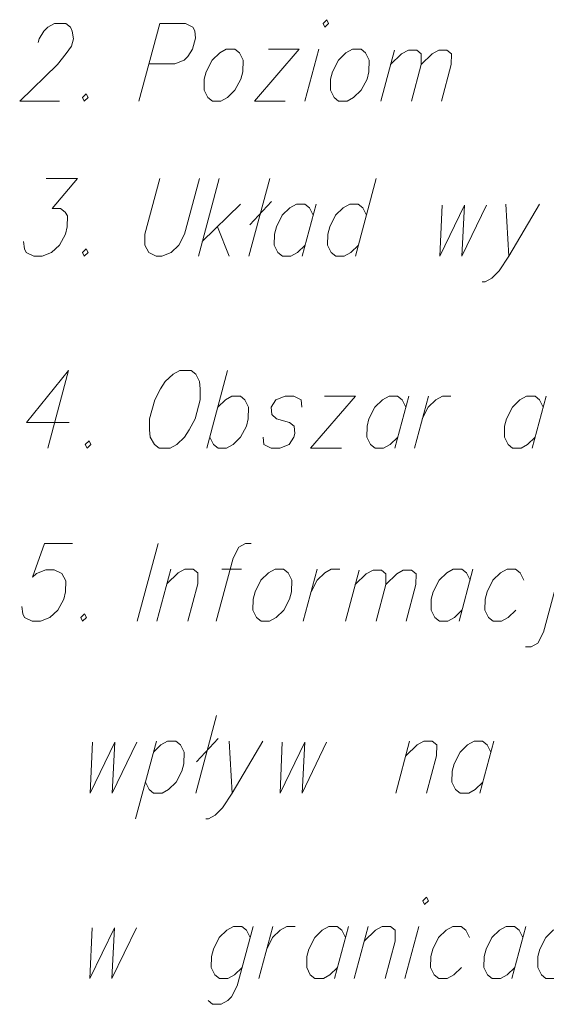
# Model space of a CAD drawing. Header units: metres. Extents: x 5555129 to 5556676, y 5635595 to 5636517.
# Tile 110 of 256: x 5555353 to 5555358, y 5636498 to 5636507. Entities that reach past the tile are written whole.
import ezdxf

# ---------------------------------------------------------------- set-up
doc = ezdxf.new("R2010")
doc.units = ezdxf.units.M
doc.header["$MEASUREMENT"] = 0
doc.layers.add('#RAMKA', color=7, linetype='Continuous', lineweight=18)

# ---------------------------------------------------------------- blocks, each defined once
blk = doc.blocks.new('*U898')
at = {"layer": '#RAMKA', "color": 7, "linetype": 'ByBlock', "lineweight": 18}
blk.add_line((5555354.4615, 5636501.9362), (5555354.338, 5636501.4751), dxfattribs=at)
at = {"layer": '#RAMKA', "color": 7, "linetype": 'ByBlock', "lineweight": 18, "flags": 128}
blk.add_lwpolyline([(5555354.4267, 5636501.806), (5555354.5274, 5636501.9037), (5555354.5859, 5636501.9362), (5555354.6605, 5636501.9362), (5555354.7015, 5636501.9037), (5555354.7003, 5636501.806), (5555354.6116, 5636501.4751)], dxfattribs=at)
blk = doc.blocks.new('*U899')
at = {"layer": '#RAMKA', "color": 7, "linetype": 'ByBlock', "lineweight": 18}
blk.add_line((5555354.9134, 5636501.9362), (5555355.0875, 5636501.9362), dxfattribs=at)
at = {"layer": '#RAMKA', "color": 7, "linetype": 'ByBlock', "lineweight": 18, "flags": 128}
blk.add_lwpolyline([(5555355.1735, 5636502.1641), (5555355.1237, 5636502.1641), (5555355.0652, 5636502.1315), (5555355.0142, 5636502.0339), (5555354.8645, 5636501.4751)], dxfattribs=at)
blk = doc.blocks.new('*U900')
at = {"layer": '#RAMKA', "color": 7, "linetype": 'ByBlock', "lineweight": 18}
blk.add_line((5555355.759, 5636501.9362), (5555355.6355, 5636501.4751), dxfattribs=at)
at = {"layer": '#RAMKA', "color": 7, "linetype": 'ByBlock', "lineweight": 18, "flags": 128}
blk.add_lwpolyline([(5555355.7052, 5636501.7355), (5555355.7577, 5636501.8386), (5555355.8249, 5636501.9037), (5555355.8834, 5636501.9362), (5555355.958, 5636501.9362)], dxfattribs=at)
blk = doc.blocks.new('*U901')
at = {"layer": '#RAMKA', "color": 7, "linetype": 'ByBlock', "lineweight": 18}
blk.add_line((5555356.1293, 5636501.9255), (5555356.0085, 5636501.4751), dxfattribs=at)
at = {"layer": '#RAMKA', "color": 7, "linetype": 'ByBlock', "lineweight": 18, "flags": 128}
for points in [[(5555356.0952, 5636501.7984), (5555356.1936, 5636501.8937), (5555356.2548, 5636501.9255), (5555356.3277, 5636501.9255), (5555356.3678, 5636501.8937), (5555356.3665, 5636501.7984), (5555356.2799, 5636501.4751)], [(5555356.3665, 5636501.7984), (5555356.465, 5636501.8937), (5555356.5221, 5636501.9255), (5555356.595, 5636501.9255), (5555356.6351, 5636501.8937), (5555356.6338, 5636501.7984), (5555356.5472, 5636501.4751)]]:
    blk.add_lwpolyline(points, dxfattribs=at)
blk = doc.blocks.new('*U902')
at = {"layer": '#RAMKA', "color": 7, "linetype": 'ByBlock', "lineweight": 18}
blk.add_line((5555357.1393, 5636501.9362), (5555357.0157, 5636501.4751), dxfattribs=at)
at = {"layer": '#RAMKA', "color": 7, "linetype": 'ByBlock', "lineweight": 18, "flags": 128}
blk.add_lwpolyline([(5555357.1131, 5636501.8386), (5555357.0808, 5636501.9037), (5555357.0398, 5636501.9362), (5555356.9652, 5636501.9362), (5555356.9067, 5636501.9037), (5555356.8395, 5636501.8386), (5555356.787, 5636501.7355), (5555356.7696, 5636501.6704), (5555356.7683, 5636501.5727), (5555356.8006, 5636501.5076), (5555356.8416, 5636501.4751), (5555356.9162, 5636501.4751), (5555356.9747, 5636501.5076), (5555357.0419, 5636501.5727)], dxfattribs=at)
blk = doc.blocks.new('*U903')
at = {"layer": '#RAMKA', "color": 7, "linetype": 'ByBlock', "lineweight": 18, "flags": 128}
for points in [[(5555357.9506, 5636502.1641), (5555357.9668, 5636502.1315), (5555358.0004, 5636502.1641), (5555357.9842, 5636502.1966), (5555357.9506, 5636502.1641)], [(5555357.9145, 5636501.9362), (5555357.7647, 5636501.3774), (5555357.7137, 5636501.2798), (5555357.6552, 5636501.2472), (5555357.6055, 5636501.2472)]]:
    blk.add_lwpolyline(points, dxfattribs=at)
blk = doc.blocks.new('*U926')
at = {"layer": '#RAMKA', "color": 7, "linetype": 'ByBlock', "lineweight": 18}
blk.add_line((5555354.333, 5636500.4126), (5555354.1484, 5636499.7236), dxfattribs=at)
at = {"layer": '#RAMKA', "color": 7, "linetype": 'ByBlock', "lineweight": 18, "flags": 128}
blk.add_lwpolyline([(5555354.3068, 5636500.315), (5555354.374, 5636500.3801), (5555354.4325, 5636500.4126), (5555354.5071, 5636500.4126), (5555354.5481, 5636500.3801), (5555354.5804, 5636500.315), (5555354.5777, 5636500.2118), (5555354.5602, 5636500.1467), (5555354.5092, 5636500.0491), (5555354.442, 5636499.984), (5555354.3835, 5636499.9514), (5555354.3089, 5636499.9514), (5555354.2679, 5636499.984), (5555354.2356, 5636500.0491)], dxfattribs=at)
blk = doc.blocks.new('*U927')
at = {"layer": '#RAMKA', "color": 7, "linetype": 'ByBlock', "lineweight": 18}
for p, q in [((5555354.8666, 5636500.6404), (5555354.682, 5636499.9514)), ((5555354.8819, 5636500.4343), (5555354.6898, 5636500.2282))]:
    blk.add_line(p, q, dxfattribs=at)
blk = doc.blocks.new('*U928')
at = {"layer": '#RAMKA', "color": 7, "linetype": 'ByBlock', "lineweight": 18}
blk.add_line((5555354.9797, 5636500.4126), (5555355.0053, 5636499.9514), dxfattribs=at)
at = {"layer": '#RAMKA', "color": 7, "linetype": 'ByBlock', "lineweight": 18, "flags": 128}
blk.add_lwpolyline([(5555355.2781, 5636500.4126), (5555355.0053, 5636499.9514), (5555354.9207, 5636499.8213), (5555354.8535, 5636499.7562), (5555354.7951, 5636499.7236), (5555354.7702, 5636499.7236)], dxfattribs=at)
blk = doc.blocks.new('*U929')
at = {"layer": '#RAMKA', "color": 7, "linetype": 'ByBlock', "lineweight": 18}
blk.add_line((5555356.5781, 5636500.4126), (5555356.4546, 5636499.9514), dxfattribs=at)
at = {"layer": '#RAMKA', "color": 7, "linetype": 'ByBlock', "lineweight": 18, "flags": 128}
blk.add_lwpolyline([(5555356.5433, 5636500.2824), (5555356.644, 5636500.3801), (5555356.7025, 5636500.4126), (5555356.7771, 5636500.4126), (5555356.8181, 5636500.3801), (5555356.8168, 5636500.2824), (5555356.7282, 5636499.9514)], dxfattribs=at)
blk = doc.blocks.new('*U930')
at = {"layer": '#RAMKA', "color": 7, "linetype": 'ByBlock', "lineweight": 18}
blk.add_line((5555357.3243, 5636500.4126), (5555357.2007, 5636499.9514), dxfattribs=at)
at = {"layer": '#RAMKA', "color": 7, "linetype": 'ByBlock', "lineweight": 18, "flags": 128}
blk.add_lwpolyline([(5555357.2981, 5636500.315), (5555357.2658, 5636500.3801), (5555357.2248, 5636500.4126), (5555357.1502, 5636500.4126), (5555357.0917, 5636500.3801), (5555357.0246, 5636500.315), (5555356.972, 5636500.2118), (5555356.9546, 5636500.1467), (5555356.9533, 5636500.0491), (5555356.9856, 5636499.984), (5555357.0266, 5636499.9514), (5555357.1013, 5636499.9514), (5555357.1597, 5636499.984), (5555357.2269, 5636500.0491)], dxfattribs=at)
blk = doc.blocks.new('*U956')
at = {"layer": '#RAMKA', "color": 7, "linetype": 'ByBlock', "lineweight": 18, "flags": 128}
for points in [[(5555355.1907, 5636498.77), (5555355.0497, 5636498.2438), (5555354.9987, 5636498.1461), (5555354.9651, 5636498.1136), (5555354.9066, 5636498.081), (5555354.832, 5636498.081), (5555354.791, 5636498.1136)], [(5555355.1646, 5636498.6724), (5555355.1323, 5636498.7375), (5555355.0912, 5636498.77), (5555355.0166, 5636498.77), (5555354.9582, 5636498.7375), (5555354.891, 5636498.6724), (5555354.8385, 5636498.5693), (5555354.821, 5636498.5042), (5555354.8197, 5636498.4065), (5555354.852, 5636498.3414), (5555354.8931, 5636498.3089), (5555354.9677, 5636498.3089), (5555355.0261, 5636498.3414), (5555355.0933, 5636498.4065)]]:
    blk.add_lwpolyline(points, dxfattribs=at)
blk = doc.blocks.new('*U957')
at = {"layer": '#RAMKA', "color": 7, "linetype": 'ByBlock', "lineweight": 18}
blk.add_line((5555355.3648, 5636498.77), (5555355.2413, 5636498.3089), dxfattribs=at)
at = {"layer": '#RAMKA', "color": 7, "linetype": 'ByBlock', "lineweight": 18, "flags": 128}
blk.add_lwpolyline([(5555355.311, 5636498.5693), (5555355.3635, 5636498.6724), (5555355.4307, 5636498.7375), (5555355.4892, 5636498.77), (5555355.5638, 5636498.77)], dxfattribs=at)
blk = doc.blocks.new('*U958')
at = {"layer": '#RAMKA', "color": 7, "linetype": 'ByBlock', "lineweight": 18}
blk.add_line((5555356.0364, 5636498.77), (5555355.9128, 5636498.3089), dxfattribs=at)
at = {"layer": '#RAMKA', "color": 7, "linetype": 'ByBlock', "lineweight": 18, "flags": 128}
blk.add_lwpolyline([(5555356.0102, 5636498.6724), (5555355.9779, 5636498.7375), (5555355.9369, 5636498.77), (5555355.8623, 5636498.77), (5555355.8038, 5636498.7375), (5555355.7366, 5636498.6724), (5555355.6841, 5636498.5693), (5555355.6667, 5636498.5042), (5555355.6654, 5636498.4065), (5555355.6977, 5636498.3414), (5555355.7387, 5636498.3089), (5555355.8133, 5636498.3089), (5555355.8718, 5636498.3414), (5555355.939, 5636498.4065)], dxfattribs=at)
blk = doc.blocks.new('*U959')
at = {"layer": '#RAMKA', "color": 7, "linetype": 'ByBlock', "lineweight": 18}
blk.add_line((5555356.2105, 5636498.77), (5555356.0869, 5636498.3089), dxfattribs=at)
at = {"layer": '#RAMKA', "color": 7, "linetype": 'ByBlock', "lineweight": 18, "flags": 128}
blk.add_lwpolyline([(5555356.1756, 5636498.6398), (5555356.2764, 5636498.7375), (5555356.3349, 5636498.77), (5555356.4095, 5636498.77), (5555356.4505, 5636498.7375), (5555356.4492, 5636498.6398), (5555356.3605, 5636498.3089)], dxfattribs=at)
blk = doc.blocks.new('*U960')
at = {"layer": '#RAMKA', "color": 7, "linetype": 'ByBlock', "lineweight": 18}
blk.add_line((5555356.6582, 5636498.77), (5555356.5346, 5636498.3089), dxfattribs=at)
at = {"layer": '#RAMKA', "color": 7, "linetype": 'ByBlock', "lineweight": 18, "flags": 128}
blk.add_lwpolyline([(5555356.6944, 5636498.9979), (5555356.7105, 5636498.9653), (5555356.7441, 5636498.9979), (5555356.728, 5636499.0304), (5555356.6944, 5636498.9979)], dxfattribs=at)
blk = doc.blocks.new('*U961')
at = {"layer": '#RAMKA', "color": 7, "linetype": 'ByBlock', "lineweight": 18}
blk.add_line((5555357.6075, 5636498.77), (5555357.4839, 5636498.3089), dxfattribs=at)
at = {"layer": '#RAMKA', "color": 7, "linetype": 'ByBlock', "lineweight": 18, "flags": 128}
blk.add_lwpolyline([(5555357.5813, 5636498.6724), (5555357.549, 5636498.7375), (5555357.508, 5636498.77), (5555357.4334, 5636498.77), (5555357.3749, 5636498.7375), (5555357.3077, 5636498.6724), (5555357.2552, 5636498.5693), (5555357.2378, 5636498.5042), (5555357.2365, 5636498.4065), (5555357.2688, 5636498.3414), (5555357.3098, 5636498.3089), (5555357.3844, 5636498.3089), (5555357.4429, 5636498.3414), (5555357.5101, 5636498.4065)], dxfattribs=at)
blk = doc.blocks.new('*U986')
at = {"layer": '#RAMKA', "color": 7, "linetype": 'ByBlock', "lineweight": 18}
blk.add_line((5555354.3633, 5636506.7703), (5555354.1787, 5636506.0813), dxfattribs=at)
at = {"layer": '#RAMKA', "color": 7, "linetype": 'ByBlock', "lineweight": 18, "flags": 128}
blk.add_lwpolyline([(5555354.3633, 5636506.7703), (5555354.5913, 5636506.7703), (5555354.6572, 5636506.7377), (5555354.6733, 5636506.7052), (5555354.6808, 5636506.6401), (5555354.6546, 5636506.5424), (5555354.6123, 5636506.4773), (5555354.5787, 5636506.4448), (5555354.4954, 5636506.4122), (5555354.2673, 5636506.4122)], dxfattribs=at)
blk = doc.blocks.new('*U987')
at = {"layer": '#RAMKA', "color": 7, "linetype": 'ByBlock', "lineweight": 18}
for p, q in [((5555355.5998, 5636506.5424), (5555355.2026, 5636506.0813)), ((5555355.3262, 5636506.5424), (5555355.5998, 5636506.5424)), ((5555355.2026, 5636506.0813), (5555355.4762, 5636506.0813))]:
    blk.add_line(p, q, dxfattribs=at)
blk = doc.blocks.new('*U988')
at = {"layer": '#RAMKA', "color": 7, "linetype": 'ByBlock', "lineweight": 18}
blk.add_line((5555355.7739, 5636506.5424), (5555355.6503, 5636506.0813), dxfattribs=at)
at = {"layer": '#RAMKA', "color": 7, "linetype": 'ByBlock', "lineweight": 18, "flags": 128}
blk.add_lwpolyline([(5555355.8101, 5636506.7703), (5555355.8262, 5636506.7377), (5555355.8598, 5636506.7703), (5555355.8436, 5636506.8028), (5555355.8101, 5636506.7703)], dxfattribs=at)
blk = doc.blocks.new('*U989')
at = {"layer": '#RAMKA', "color": 7, "linetype": 'ByBlock', "lineweight": 18}
blk.add_line((5555356.4426, 5636506.5317), (5555356.3219, 5636506.0813), dxfattribs=at)
at = {"layer": '#RAMKA', "color": 7, "linetype": 'ByBlock', "lineweight": 18, "flags": 128}
for points in [[(5555356.4085, 5636506.4046), (5555356.5069, 5636506.5), (5555356.5681, 5636506.5317), (5555356.641, 5636506.5317), (5555356.6811, 5636506.5), (5555356.6798, 5636506.4046), (5555356.5932, 5636506.0813)], [(5555356.6798, 5636506.4046), (5555356.7783, 5636506.5), (5555356.8354, 5636506.5317), (5555356.9083, 5636506.5317), (5555356.9484, 5636506.5), (5555356.9471, 5636506.4046), (5555356.8605, 5636506.0813)]]:
    blk.add_lwpolyline(points, dxfattribs=at)
blk = doc.blocks.new('*U1005')
at = {"layer": '#RAMKA', "color": 7, "linetype": 'ByBlock', "lineweight": 18}
for p, q in [((5555354.8898, 5636505.3974), (5555354.7052, 5636504.7084)), ((5555355.0774, 5636505.1696), (5555354.74, 5636504.8386)), ((5555354.8744, 5636504.9688), (5555354.9787, 5636504.7084))]:
    blk.add_line(p, q, dxfattribs=at)
blk = doc.blocks.new('*U1006')
at = {"layer": '#RAMKA', "color": 7, "linetype": 'ByBlock', "lineweight": 18}
for p, q in [((5555355.3375, 5636505.3974), (5555355.1529, 5636504.7084)), ((5555355.3527, 5636505.1913), (5555355.1607, 5636504.9851))]:
    blk.add_line(p, q, dxfattribs=at)
blk = doc.blocks.new('*U1007')
at = {"layer": '#RAMKA', "color": 7, "linetype": 'ByBlock', "lineweight": 18}
blk.add_line((5555355.749, 5636505.1696), (5555355.6254, 5636504.7084), dxfattribs=at)
at = {"layer": '#RAMKA', "color": 7, "linetype": 'ByBlock', "lineweight": 18, "flags": 128}
blk.add_lwpolyline([(5555355.7228, 5636505.0719), (5555355.6905, 5636505.137), (5555355.6495, 5636505.1696), (5555355.5749, 5636505.1696), (5555355.5164, 5636505.137), (5555355.4492, 5636505.0719), (5555355.3967, 5636504.9688), (5555355.3793, 5636504.9037), (5555355.378, 5636504.8061), (5555355.4103, 5636504.741), (5555355.4513, 5636504.7084), (5555355.5259, 5636504.7084), (5555355.5844, 5636504.741), (5555355.6516, 5636504.8061)], dxfattribs=at)
blk = doc.blocks.new('*U1008')
at = {"layer": '#RAMKA', "color": 7, "linetype": 'ByBlock', "lineweight": 18}
blk.add_line((5555356.2826, 5636505.3974), (5555356.098, 5636504.7084), dxfattribs=at)
at = {"layer": '#RAMKA', "color": 7, "linetype": 'ByBlock', "lineweight": 18, "flags": 128}
blk.add_lwpolyline([(5555356.1954, 5636505.0719), (5555356.1631, 5636505.137), (5555356.1221, 5636505.1696), (5555356.0475, 5636505.1696), (5555355.989, 5636505.137), (5555355.9218, 5636505.0719), (5555355.8693, 5636504.9688), (5555355.8519, 5636504.9037), (5555355.8506, 5636504.8061), (5555355.8829, 5636504.741), (5555355.9239, 5636504.7084), (5555355.9985, 5636504.7084), (5555356.057, 5636504.741), (5555356.1242, 5636504.8061)], dxfattribs=at)
blk = doc.blocks.new('*U1009')
at = {"layer": '#RAMKA', "color": 7, "linetype": 'ByBlock', "lineweight": 18}
blk.add_line((5555357.4312, 5636505.1696), (5555357.4569, 5636504.7084), dxfattribs=at)
at = {"layer": '#RAMKA', "color": 7, "linetype": 'ByBlock', "lineweight": 18, "flags": 128}
blk.add_lwpolyline([(5555357.7297, 5636505.1696), (5555357.4569, 5636504.7084), (5555357.3722, 5636504.5782), (5555357.3051, 5636504.5131), (5555357.2466, 5636504.4806), (5555357.2217, 5636504.4806)], dxfattribs=at)
blk = doc.blocks.new('*U1023')
at = {"layer": '#RAMKA', "color": 7, "linetype": 'ByBlock', "lineweight": 18}
blk.add_line((5555353.555, 5636503.6966), (5555353.3704, 5636503.0076), dxfattribs=at)
at = {"layer": '#RAMKA', "color": 7, "linetype": 'ByBlock', "lineweight": 18, "flags": 128}
blk.add_lwpolyline([(5555353.555, 5636503.6966), (5555353.1827, 5636503.2355), (5555353.56, 5636503.2355)], dxfattribs=at)
blk = doc.blocks.new('*U1024')
at = {"layer": '#RAMKA', "color": 7, "linetype": 'ByBlock', "lineweight": 18}
blk.add_line((5555354.9645, 5636503.6966), (5555354.7799, 5636503.0076), dxfattribs=at)
at = {"layer": '#RAMKA', "color": 7, "linetype": 'ByBlock', "lineweight": 18, "flags": 128}
blk.add_lwpolyline([(5555354.8773, 5636503.3711), (5555354.9445, 5636503.4362), (5555355.003, 5636503.4688), (5555355.0776, 5636503.4688), (5555355.1186, 5636503.4362), (5555355.1509, 5636503.3711), (5555355.1482, 5636503.268), (5555355.1307, 5636503.2029), (5555355.0797, 5636503.1053), (5555355.0125, 5636503.0402), (5555354.954, 5636503.0076), (5555354.8794, 5636503.0076), (5555354.8384, 5636503.0402), (5555354.8061, 5636503.1053)], dxfattribs=at)
blk = doc.blocks.new('*U1025')
at = {"layer": '#RAMKA', "color": 7, "linetype": 'ByBlock', "lineweight": 18}
for p, q in [((5555356.0974, 5636503.4688), (5555355.7002, 5636503.0076)), ((5555355.8238, 5636503.4688), (5555356.0974, 5636503.4688)), ((5555355.7002, 5636503.0076), (5555355.9738, 5636503.0076))]:
    blk.add_line(p, q, dxfattribs=at)
blk = doc.blocks.new('*U1026')
at = {"layer": '#RAMKA', "color": 7, "linetype": 'ByBlock', "lineweight": 18}
blk.add_line((5555356.5699, 5636503.4688), (5555356.4464, 5636503.0076), dxfattribs=at)
at = {"layer": '#RAMKA', "color": 7, "linetype": 'ByBlock', "lineweight": 18, "flags": 128}
blk.add_lwpolyline([(5555356.5438, 5636503.3711), (5555356.5115, 5636503.4362), (5555356.4705, 5636503.4688), (5555356.3958, 5636503.4688), (5555356.3374, 5636503.4362), (5555356.2702, 5636503.3711), (5555356.2177, 5636503.268), (5555356.2002, 5636503.2029), (5555356.1989, 5636503.1053), (5555356.2313, 5636503.0402), (5555356.2723, 5636503.0076), (5555356.3469, 5636503.0076), (5555356.4054, 5636503.0402), (5555356.4725, 5636503.1053)], dxfattribs=at)
blk = doc.blocks.new('*U1027')
at = {"layer": '#RAMKA', "color": 7, "linetype": 'ByBlock', "lineweight": 18}
blk.add_line((5555356.7441, 5636503.4688), (5555356.6205, 5636503.0076), dxfattribs=at)
at = {"layer": '#RAMKA', "color": 7, "linetype": 'ByBlock', "lineweight": 18, "flags": 128}
blk.add_lwpolyline([(5555356.6903, 5636503.268), (5555356.7428, 5636503.3711), (5555356.81, 5636503.4362), (5555356.8684, 5636503.4688), (5555356.943, 5636503.4688)], dxfattribs=at)
blk = doc.blocks.new('*U1028')
at = {"layer": '#RAMKA', "color": 7, "linetype": 'ByBlock', "lineweight": 18}
blk.add_line((5555357.7887, 5636503.4688), (5555357.6651, 5636503.0076), dxfattribs=at)
at = {"layer": '#RAMKA', "color": 7, "linetype": 'ByBlock', "lineweight": 18, "flags": 128}
blk.add_lwpolyline([(5555357.7625, 5636503.3711), (5555357.7302, 5636503.4362), (5555357.6892, 5636503.4688), (5555357.6146, 5636503.4688), (5555357.5561, 5636503.4362), (5555357.4889, 5636503.3711), (5555357.4364, 5636503.268), (5555357.419, 5636503.2029), (5555357.4177, 5636503.1053), (5555357.45, 5636503.0402), (5555357.491, 5636503.0076), (5555357.5656, 5636503.0076), (5555357.6241, 5636503.0402), (5555357.6913, 5636503.1053)], dxfattribs=at)

msp = doc.modelspace()

# ---------------------------------------------------------------- linework, layer by layer
at = {"layer": '#RAMKA', "color": 7, "linetype": 'Continuous', "lineweight": 18}
msp.add_line((5555354.34849, 5636502.16406), (5555354.16387, 5636501.47506), dxfattribs=at)
at = {"layer": '#RAMKA', "color": 7, "linetype": 'Continuous', "lineweight": 18, "flags": 128}
for points in [[(5555353.28596, 5636506.60206), (5555353.29468, 5636506.63461), (5555353.33699, 5636506.69971), (5555353.37205, 5636506.73772), (5555353.43052, 5636506.77027), (5555353.53001, 5636506.77027), (5555353.57103, 5636506.73772), (5555353.58572, 5636506.69971), (5555353.59732, 5636506.63461), (5555353.57988, 5636506.56951), (5555353.53339, 5636506.50441), (5555353.45748, 5636506.40677), (5555353.12154, 5636506.08128), (5555353.47393, 5636506.08128)], [(5555354.95308, 5636506.54243), (5555354.89461, 5636506.50988), (5555354.82743, 5636506.44478), (5555354.77492, 5636506.34167), (5555354.75748, 5636506.27657), (5555354.75619, 5636506.17892), (5555354.78849, 5636506.11383), (5555354.82951, 5636506.08128), (5555354.90413, 5636506.08128), (5555354.9626, 5636506.11383), (5555355.02979, 5636506.17892), (5555355.08082, 5636506.27657), (5555355.09827, 5636506.34167), (5555355.10102, 5636506.44478), (5555355.06872, 5636506.50988), (5555355.0277, 5636506.54243), (5555354.95308, 5636506.54243)], [(5555356.07234, 5636506.54243), (5555356.01388, 5636506.50988), (5555355.94669, 5636506.44478), (5555355.89419, 5636506.34167), (5555355.87674, 5636506.27657), (5555355.87545, 5636506.17892), (5555355.90775, 5636506.11383), (5555355.94878, 5636506.08128), (5555356.02339, 5636506.08128), (5555356.08186, 5636506.11383), (5555356.14905, 5636506.17892), (5555356.20009, 5636506.27657), (5555356.21753, 5636506.34167), (5555356.22029, 5636506.44478), (5555356.18798, 5636506.50988), (5555356.14696, 5636506.54243), (5555356.07234, 5636506.54243)], [(5555353.71111, 5636506.14637), (5555353.67752, 5636506.11383), (5555353.69367, 5636506.08128), (5555353.72726, 5636506.11383), (5555353.71111, 5636506.14637)], [(5555353.3559, 5636505.39741), (5555353.63368, 5636505.39741), (5555353.40903, 5636505.13155), (5555353.48364, 5636505.13155), (5555353.52467, 5636505.099), (5555353.545, 5636505.06645), (5555353.5437, 5636504.96881), (5555353.52626, 5636504.90371), (5555353.47522, 5636504.80606), (5555353.40386, 5636504.74096), (5555353.32052, 5636504.70841), (5555353.2459, 5636504.70841), (5555353.18001, 5636504.74096), (5555353.16385, 5636504.77351), (5555353.15642, 5636504.83861)], [(5555354.36327, 5636505.39741), (5555354.23098, 5636504.90371), (5555354.22969, 5636504.80606), (5555354.26617, 5636504.74096), (5555354.33206, 5636504.70841), (5555354.38181, 5636504.70841), (5555354.46515, 5636504.74096), (5555354.53234, 5636504.80606), (5555354.58337, 5636504.90371), (5555354.71566, 5636505.39741)], [(5555356.8654, 5636505.15889), (5555356.84592, 5636504.70841), (5555357.06387, 5636505.15889), (5555357.04034, 5636504.70841), (5555357.25822, 5636505.15889)], [(5555353.71111, 5636504.77351), (5555353.67752, 5636504.74096), (5555353.69367, 5636504.70841), (5555353.72726, 5636504.74096), (5555353.71111, 5636504.77351)], [(5555354.54171, 5636503.69663), (5555354.48324, 5636503.66408), (5555354.41188, 5636503.59898), (5555354.36956, 5636503.53389), (5555354.31852, 5636503.43624), (5555354.27345, 5636503.26803), (5555354.27216, 5636503.17038), (5555354.27959, 5636503.10528), (5555354.31607, 5636503.04018), (5555354.35709, 5636503.00763), (5555354.45658, 5636503.00763), (5555354.51505, 5636503.04018), (5555354.58224, 5636503.10528), (5555354.62455, 5636503.17038), (5555354.67559, 5636503.26803), (5555354.72066, 5636503.43624), (5555354.72195, 5636503.53389), (5555354.71452, 5636503.59898), (5555354.68222, 5636503.66408), (5555354.6412, 5636503.69663), (5555354.54171, 5636503.69663)], [(5555355.6235, 5636503.37114), (5555355.61607, 5636503.43624), (5555355.55017, 5636503.46879), (5555355.47556, 5636503.46879), (5555355.39222, 5636503.43624), (5555355.3499, 5636503.37114), (5555355.35733, 5636503.30604), (5555355.39689, 5636503.26803), (5555355.51253, 5636503.23548), (5555355.55356, 5636503.20293), (5555355.56099, 5636503.13783), (5555355.55226, 5636503.10528), (5555355.50995, 5636503.04018), (5555355.42661, 5636503.00763), (5555355.35199, 5636503.00763), (5555355.2861, 5636503.04018), (5555355.27867, 5636503.10528)], [(5555353.73614, 5636503.07273), (5555353.70255, 5636503.04018), (5555353.7187, 5636503.00763), (5555353.75229, 5636503.04018), (5555353.73614, 5636503.07273)], [(5555353.58984, 5636502.16406), (5555353.34112, 5636502.16406), (5555353.23629, 5636501.86565), (5555353.26988, 5636501.8982), (5555353.35322, 5636501.93075), (5555353.42784, 5636501.93075), (5555353.49373, 5636501.8982), (5555353.53021, 5636501.8331), (5555353.52892, 5636501.73545), (5555353.51148, 5636501.67035), (5555353.46044, 5636501.57271), (5555353.38908, 5636501.50761), (5555353.30574, 5636501.47506), (5555353.23112, 5636501.47506), (5555353.16522, 5636501.50761), (5555353.14907, 5636501.54016), (5555353.14164, 5636501.60526)], [(5555355.38594, 5636501.93621), (5555355.32747, 5636501.90366), (5555355.26029, 5636501.83857), (5555355.20778, 5636501.73545), (5555355.19034, 5636501.67035), (5555355.18905, 5636501.57271), (5555355.22135, 5636501.50761), (5555355.26237, 5636501.47506), (5555355.33699, 5636501.47506), (5555355.39546, 5636501.50761), (5555355.46265, 5636501.57271), (5555355.51368, 5636501.67035), (5555355.53113, 5636501.73545), (5555355.53388, 5636501.83857), (5555355.50158, 5636501.90366), (5555355.46056, 5636501.93621), (5555355.38594, 5636501.93621)], [(5555357.58988, 5636501.83857), (5555357.55758, 5636501.90366), (5555357.51656, 5636501.93621), (5555357.44194, 5636501.93621), (5555357.38347, 5636501.90366), (5555357.31628, 5636501.83857), (5555357.26378, 5636501.73545), (5555357.24634, 5636501.67035), (5555357.24505, 5636501.57271), (5555357.27735, 5636501.50761), (5555357.31837, 5636501.47506), (5555357.39299, 5636501.47506), (5555357.45146, 5636501.50761), (5555357.51864, 5636501.57271)], [(5555353.69633, 5636501.54016), (5555353.66274, 5636501.50761), (5555353.67889, 5636501.47506), (5555353.71248, 5636501.50761), (5555353.69633, 5636501.54016)], [(5555353.76719, 5636500.40192), (5555353.74771, 5636499.95145), (5555353.96566, 5636500.40192), (5555353.94213, 5636499.95145), (5555354.16001, 5636500.40192)], [(5555355.44939, 5636500.40192), (5555355.42992, 5636499.95145), (5555355.64786, 5636500.40192), (5555355.62433, 5636499.95145), (5555355.84221, 5636500.40192)], [(5555357.1088, 5636498.67239), (5555357.0765, 5636498.73748), (5555357.03548, 5636498.77003), (5555356.96086, 5636498.77003), (5555356.90239, 5636498.73748), (5555356.8352, 5636498.67239), (5555356.7827, 5636498.56927), (5555356.76526, 5636498.50417), (5555356.76397, 5636498.40653), (5555356.79627, 5636498.34143), (5555356.83729, 5636498.30888), (5555356.91191, 5636498.30888), (5555356.97038, 5636498.34143), (5555357.03757, 5636498.40653)], [(5555358.05807, 5636498.67239), (5555358.02577, 5636498.73748), (5555357.98475, 5636498.77003), (5555357.91013, 5636498.77003), (5555357.85166, 5636498.73748), (5555357.78447, 5636498.67239), (5555357.73197, 5636498.56927), (5555357.71453, 5636498.50417), (5555357.71324, 5636498.40653), (5555357.74554, 5636498.34143), (5555357.78656, 5636498.30888), (5555357.86118, 5636498.30888), (5555357.91965, 5636498.34143), (5555357.98683, 5636498.40653)], [(5555353.76352, 5636498.75935), (5555353.74404, 5636498.30888), (5555353.96199, 5636498.75935), (5555353.93846, 5636498.30888), (5555354.15634, 5636498.75935)]]:
    msp.add_lwpolyline(points, dxfattribs=at)

# ---------------------------------------------------------------- block references
at = {"layer": '#RAMKA', "color": 7, "linetype": 'Continuous', "lineweight": 18}
for name in ['*U988', '*U986', '*U987', '*U989', '*U1005', '*U1006', '*U1008', '*U1007', '*U1009', '*U1023', '*U1024', '*U1025', '*U1026', '*U1027', '*U1028', '*U899', '*U903', '*U898', '*U900', '*U901', '*U902', '*U927', '*U926', '*U928', '*U929', '*U930', '*U960', '*U956', '*U957', '*U958', '*U959', '*U961']:
    msp.add_blockref(name, (0, 0), dxfattribs=at)

doc.saveas('drawing.dxf')
